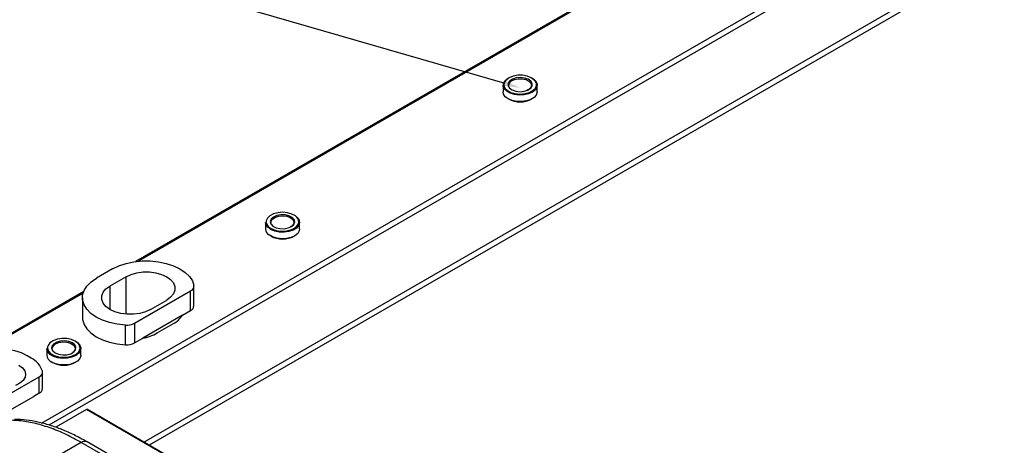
# Model space of a CAD drawing. Header units: millimetres. Extents: x 16386 to 23226, y -7201 to -2390.
# Tile 73 of 94: x 20714 to 20972, y -4415 to -4303. Entities that reach past the tile are written whole.
import ezdxf
from ezdxf import colors
from ezdxf.entities.mleader import LeaderData, LeaderLine
from ezdxf.math import Vec2, Vec3

# ---------------------------------------------------------------- set-up
doc = ezdxf.new("R2010")
doc.units = ezdxf.units.MM
doc.layers.get('0').update_dxf_attribs({"linetype": 'CONTINUOUS'})
doc.layers.add('7标注层', color=4, linetype='CONTINUOUS')
doc.styles.add('标准', font='仿宋GB2312_0.shx', dxfattribs={"width": 0.667})

msp = doc.modelspace()

# ---------------------------------------------------------------- linework, layer by layer
at = {"color": 8, "linetype": 'Continuous', "lineweight": 25}
for p, q in [((20720.09, -4409.01), (21285.5, -4082.6)), ((21272.07, -4091.99), (20721.99, -4409.55)), ((20746.83, -4413.98), (21235.3, -4132)), ((21236.21, -4133.11), (20748.25, -4414.8)), ((20943.1, -4252.51), (20745.43, -4366.62)), ((20742.23, -4380.47), (20742.23, -4370.67)), ((20730.97, -4374.97), (20704.84, -4390.05)), ((20737.99, -4373.12), (20737.99, -4379.25))]:
    msp.add_line(p, q, dxfattribs=at)
at = {"color": 7, "linetype": 'Continuous', "lineweight": 25}
for p, q in [((20943.66, -4251.85), (20744.7, -4366.71)), ((20840.92, -4320.51), (20840.92, -4322.22)), ((20849.87, -4322.22), (20849.87, -4320.51)), ((20778.7, -4356.43), (20778.7, -4358.14)), ((20786.11, -4356.71), (20786.05, -4356.82)), ((20787.65, -4358.14), (20787.65, -4356.43)), ((20738.69, -4368.63), (20734.45, -4371.08)), ((20742.23, -4370.67), (20737.99, -4373.12)), ((20731.12, -4374.55), (20703.7, -4390.37)), ((20744.45, -4382.86), (20759.11, -4374.4)), ((20759.11, -4379.55), (20759.11, -4374.4)), ((20759.98, -4378.32), (20759.98, -4373.18)), ((20730.79, -4376.18), (20730.79, -4381.33)), ((20748.59, -4379.25), (20752.84, -4376.8)), ((20756.98, -4380.77), (20759.11, -4379.55)), ((20756.98, -4380.77), (20746.57, -4386.78)), ((20742.02, -4388.51), (20742.02, -4383.36)), ((20744.45, -4382.86), (20744.45, -4388.01)), ((20750.36, -4385.41), (20754.6, -4382.96)), ((20744.45, -4388.01), (20746.57, -4386.78)), ((20721.42, -4389.49), (20721.42, -4391.21)), ((20728.87, -4389.59), (20728.83, -4389.72)), ((20730.37, -4391.21), (20730.37, -4389.49)), ((20717.34, -4391.98), (20716.28, -4391.37)), ((20720.34, -4399.98), (20720.34, -4395.66)), ((20710.98, -4401.78), (20719.46, -4396.88)), ((20719.46, -4401.21), (20719.46, -4396.88)), ((20712.41, -4405.28), (20718.03, -4402.04)), ((20719.46, -4401.21), (20718.03, -4402.04)), ((20731.84, -4405.49), (20723.82, -4410.12)), ((20762.35, -4423.11), (20731.84, -4405.49)), ((20762.35, -4422.94), (20732.09, -4405.47)), ((20730.48, -4414.09), (20718.82, -4420.82)), ((20958.76, -4545.87), (20730.48, -4414.09)), ((20960.26, -4545.72), (20731.98, -4413.94))]:
    msp.add_line(p, q, dxfattribs=at)
at = {"color": 7, "linetype": 'Continuous', "lineweight": 25, "flags": 128}
for points in [[(20849.11, -4319.12), (20848.32, -4318.54), (20847.27, -4318.12), (20846.05, -4317.9), (20844.78, -4317.9), (20843.56, -4318.11), (20842.5, -4318.53), (20841.7, -4319.1), (20841.23, -4319.78), (20841.13, -4320.52), (20841.41, -4321.23), (20842.04, -4321.87), (20842.97, -4322.38), (20844.12, -4322.7), (20845.38, -4322.81), (20846.64, -4322.7), (20847.79, -4322.39), (20848.73, -4321.89), (20849.37, -4321.25), (20849.66, -4320.54), (20849.65, -4320.08)], [(20847.62, -4322.75), (20846.43, -4323.02), (20845.16, -4323.09), (20843.91, -4322.94), (20842.78, -4322.6), (20841.87, -4322.09), (20841.24, -4321.45), (20840.94, -4320.74), (20841.01, -4320.01), (20841.43, -4319.31), (20842.17, -4318.71), (20842.3, -4318.64)], [(20848.18, -4319.43), (20847.47, -4318.93), (20846.51, -4318.61), (20845.41, -4318.5), (20844.32, -4318.6), (20843.35, -4318.92), (20842.63, -4319.41), (20842.25, -4320.01), (20842.24, -4320.65), (20842.62, -4321.26), (20843.33, -4321.75), (20844.29, -4322.08), (20845.38, -4322.19), (20846.48, -4322.08), (20847.44, -4321.76), (20848.16, -4321.27), (20848.55, -4320.67), (20848.55, -4320.03), (20848.18, -4319.43)], [(20842.4, -4320.51), (20842.4, -4320.5), (20842.58, -4319.91), (20843.11, -4319.39), (20843.91, -4319), (20844.89, -4318.8), (20845.93, -4318.8), (20846.91, -4319.01), (20847.7, -4319.4), (20848.22, -4319.92), (20848.4, -4320.51), (20848.22, -4321.1)], [(20848.49, -4318.64), (20848.93, -4318.92), (20849.56, -4319.56), (20849.85, -4320.27), (20849.79, -4321.01), (20849.37, -4321.7), (20848.62, -4322.3), (20847.62, -4322.75)], [(20841.51, -4323.5), (20841.04, -4322.82), (20840.92, -4322.22)], [(20849.87, -4322.22), (20849.87, -4322.36), (20849.62, -4323.08), (20849.03, -4323.73), (20848.15, -4324.26), (20847.04, -4324.62), (20845.8, -4324.79), (20844.53, -4324.75), (20843.33, -4324.51), (20842.29, -4324.08), (20841.51, -4323.5)], [(20785.93, -4358.46), (20784.83, -4358.83), (20783.59, -4359), (20782.32, -4358.96), (20781.12, -4358.72), (20780.08, -4358.29), (20779.29, -4357.72), (20778.82, -4357.03), (20778.7, -4356.43)], [(20778.9, -4356.29), (20779, -4356.79), (20779.45, -4357.48), (20780.24, -4358.06), (20781.29, -4358.48), (20782.5, -4358.7), (20783.77, -4358.71), (20784.99, -4358.5), (20786.05, -4358.09), (20786.86, -4357.52), (20787.33, -4356.83), (20787.44, -4356.38)], [(20785.69, -4355.12), (20784.86, -4354.7), (20783.83, -4354.46), (20782.72, -4354.44), (20781.66, -4354.63), (20780.79, -4355.03), (20780.2, -4355.58), (20779.97, -4356.2), (20780.13, -4356.84), (20780.65, -4357.4), (20781.48, -4357.83), (20782.51, -4358.07), (20783.62, -4358.09), (20784.68, -4357.89), (20785.55, -4357.5), (20786.14, -4356.95), (20786.37, -4356.33), (20786.21, -4355.69), (20785.69, -4355.12)], [(20780.17, -4356.43), (20780.24, -4356.07), (20780.62, -4355.51), (20781.32, -4355.06), (20782.24, -4354.78), (20783.27, -4354.7), (20784.29, -4354.82), (20785.18, -4355.14), (20785.82, -4355.61), (20786.14, -4356.18), (20786.12, -4356.75)], [(20786.69, -4354.83), (20787.05, -4355.14), (20787.52, -4355.82), (20787.64, -4356.55), (20787.4, -4357.28), (20786.81, -4357.93), (20785.93, -4358.46)], [(20787.65, -4358.14), (20787.56, -4358.63), (20787.15, -4359.33), (20786.41, -4359.93), (20785.4, -4360.38), (20784.22, -4360.65), (20782.95, -4360.72), (20781.7, -4360.58), (20780.57, -4360.24), (20779.65, -4359.74)], [(20738.69, -4368.63), (20740.35, -4367.83), (20742.23, -4367.2), (20744.26, -4366.77), (20746.39, -4366.55), (20748.55, -4366.54), (20750.69, -4366.75), (20752.73, -4367.17), (20754.61, -4367.79), (20756.28, -4368.58), (20757.69, -4369.53), (20758.8, -4370.6), (20759.56, -4371.77), (20759.97, -4373)], [(20742.23, -4370.67), (20743.54, -4370.07), (20745.06, -4369.65), (20746.69, -4369.43), (20748.37, -4369.43), (20750.01, -4369.65), (20751.52, -4370.07), (20752.84, -4370.67), (20753.88, -4371.43), (20754.61, -4372.3), (20754.99, -4373.25), (20754.99, -4374.22), (20754.61, -4375.16), (20753.88, -4376.04), (20752.84, -4376.8)], [(20742.02, -4383.36), (20739.89, -4383.13), (20737.87, -4382.69), (20736.01, -4382.05), (20734.36, -4381.24), (20732.99, -4380.27), (20731.92, -4379.18), (20731.2, -4378), (20730.83, -4376.77), (20730.84, -4375.52), (20731.23, -4374.29), (20731.97, -4373.12), (20733.06, -4372.04), (20734.45, -4371.08)], [(20748.59, -4379.25), (20747.28, -4379.85), (20745.77, -4380.27), (20744.13, -4380.49), (20742.45, -4380.49), (20740.81, -4380.27), (20739.3, -4379.85), (20737.99, -4379.25), (20736.94, -4378.49), (20736.21, -4377.61), (20735.84, -4376.67), (20735.84, -4375.7), (20736.21, -4374.75), (20736.94, -4373.88), (20737.99, -4373.12)], [(20730.79, -4381.33), (20730.83, -4381.92), (20731.2, -4383.15), (20731.92, -4384.33), (20732.99, -4385.41), (20734.36, -4386.38), (20736.01, -4387.19), (20737.87, -4387.83), (20739.89, -4388.27), (20742.02, -4388.51)], [(20728.16, -4388.02), (20727.25, -4387.65), (20726.18, -4387.49), (20725.07, -4387.54), (20724.06, -4387.82), (20723.27, -4388.27), (20722.81, -4388.85), (20722.71, -4389.49), (20723, -4390.11), (20723.63, -4390.64), (20724.54, -4391), (20725.62, -4391.17), (20726.72, -4391.11), (20727.73, -4390.84), (20728.52, -4390.39), (20728.99, -4389.81), (20729.08, -4389.17), (20728.8, -4388.55), (20728.16, -4388.02)], [(20722.9, -4389.49), (20722.91, -4389.34), (20723.18, -4388.76), (20723.77, -4388.27), (20724.63, -4387.92), (20725.63, -4387.77), (20726.67, -4387.82), (20727.62, -4388.07), (20728.35, -4388.5), (20728.79, -4389.04), (20728.89, -4389.61)], [(20729.06, -4387.66), (20729.48, -4387.94), (20730.09, -4388.59), (20730.36, -4389.31), (20730.27, -4390.04), (20729.82, -4390.73), (20729.06, -4391.32)], [(20716.28, -4391.37), (20714.79, -4390.65), (20713.1, -4390.11), (20711.26, -4389.76), (20709.34, -4389.6), (20707.4, -4389.65), (20705.52, -4389.91), (20703.75, -4390.36), (20702.15, -4390.99), (20700.78, -4391.78), (20699.68, -4392.71), (20698.9, -4393.73), (20698.46, -4394.82), (20698.37, -4395.94), (20698.63, -4397.04), (20699.25, -4398.1), (20700.19, -4399.08), (20701.43, -4399.94)], [(20729.06, -4391.32), (20728.04, -4391.76), (20726.85, -4392.02), (20725.58, -4392.07), (20724.33, -4391.91), (20723.21, -4391.56), (20722.31, -4391.04), (20721.7, -4390.39), (20721.43, -4389.68), (20721.42, -4389.49)], [(20721.65, -4389.07), (20721.62, -4389.42), (20721.86, -4390.14), (20722.46, -4390.79), (20723.36, -4391.31), (20724.48, -4391.66), (20725.74, -4391.79), (20727, -4391.71), (20728.17, -4391.42), (20729.14, -4390.94), (20729.81, -4390.32), (20730.14, -4389.61), (20730.17, -4389.33)], [(20730.37, -4391.21), (20730.36, -4391.39), (20730.09, -4392.11), (20729.48, -4392.76), (20728.58, -4393.27), (20727.46, -4393.63), (20726.22, -4393.78), (20724.94, -4393.73), (20723.75, -4393.47), (20722.73, -4393.03)], [(20714.16, -4393.82), (20715.08, -4394.5), (20715.68, -4395.3), (20715.91, -4396.16), (20715.77, -4397.02), (20715.26, -4397.84), (20714.42, -4398.56), (20713.29, -4399.13)]]:
    msp.add_lwpolyline(points, dxfattribs=at)
at = {"color": 8, "linetype": 'Continuous', "lineweight": 25, "flags": 128}
for points in [[(20849.65, -4320.08), (20849.57, -4319.8), (20849.11, -4319.12)], [(20786.54, -4354.74), (20785.61, -4354.24), (20784.47, -4353.91), (20783.21, -4353.8), (20781.95, -4353.9), (20780.79, -4354.21), (20779.85, -4354.71), (20779.21, -4355.34), (20778.91, -4356.06), (20778.9, -4356.29)], [(20728.92, -4387.58), (20727.89, -4387.15), (20726.69, -4386.9), (20725.42, -4386.88), (20724.19, -4387.07), (20723.11, -4387.46), (20722.28, -4388.02), (20721.77, -4388.69), (20721.65, -4389.07)]]:
    msp.add_lwpolyline(points, dxfattribs=at)
at = {"color": 7, "linetype": 'Continuous', "lineweight": 25}
for centre, radius, start, end in [((20845.4, -4318.5), 6.39, 241.0529, 298.947), ((20780.66, -4358.05), 1.97, 182.7343, 239.0337), ((20783.17, -4354.44), 6.37, 240.9583, 299.0417), ((20758.55, -4373.1), 1.42, 292.8951, 3.8175), ((20758.51, -4378.19), 1.48, 293.6692, 355.0104), ((20751.51, -4377.22), 6.52, 298.3087, 326.9832), ((20751.68, -4377.41), 6.28, 297.7389, 327.5531), ((20742.37, -4378.92), 4.46, 265.4687, 297.7427), ((20744.25, -4374.44), 12.56, 280.6629, 299.121), ((20744.14, -4374.14), 12.87, 280.8876, 298.8963), ((20742.37, -4384.07), 4.46, 265.4687, 297.7427), ((20714.75, -4397.23), 5.85, 18.0889, 63.7036), ((20723.62, -4391.01), 2.21, 185.116, 246.2038), ((20725.9, -4387.48), 6.39, 241.0461, 298.9538), ((20718.93, -4395.6), 1.39, 292.3207, 7.6744), ((20718.81, -4399.81), 1.54, 295.1224, 353.558), ((20731.98, -4405.7), 0.252, 65.6962, 125.617)]:
    msp.add_arc(centre, radius, start, end, dxfattribs=at)
at = {"color": 8, "linetype": 'Continuous', "lineweight": 25}
for centre, radius, start, end in [((20785.61, -4356.33), 1.84, 358.4388, 59.5699), ((20728.08, -4389.51), 2.1, 4.9027, 66.4876), ((20731.36, -4415.31), 1.51, 65.694, 125.6171)]:
    msp.add_arc(centre, radius, start, end, dxfattribs=at)
at = {"color": 7, "linetype": 'Continuous', "lineweight": 25}
for points, knots in [([(20848.22, -4321.03), (20848.13, -4321.15), (20847.91, -4321.44), (20847.49, -4321.73), (20847.15, -4321.83), (20847.11, -4321.84)], [0, 0, 0, 0, 0.4068, 0.919193, 1, 1, 1, 1]), ([(20786.05, -4356.82), (20786.01, -4356.91), (20785.89, -4357.17), (20785.58, -4357.46), (20785.27, -4357.59), (20785.23, -4357.6)], [0, 0, 0, 0, 0.333192, 0.911788, 1, 1, 1, 1]), ([(20728.83, -4389.72), (20728.8, -4389.82), (20728.74, -4390.09), (20728.49, -4390.39), (20728.22, -4390.52), (20728.21, -4390.53)], [0, 0, 0, 0, 0.35824, 0.964113, 1, 1, 1, 1]), ([(20730.48, -4414.09), (20729.16, -4413.37), (20726.52, -4411.92), (20722.55, -4410.29), (20718.6, -4409.09), (20715.07, -4408.43), (20712.93, -4408.33), (20712.04, -4408.29)], [0, 0, 0, 0, 0.2075182, 0.4150329, 0.6302, 0.8453557, 1, 1, 1, 1]), ([(20731.98, -4413.97), (20731.39, -4413.62), (20729.73, -4412.65), (20727.01, -4411.36), (20723.83, -4410.07), (20720.69, -4409.09), (20717.61, -4408.42), (20715.04, -4408.07), (20713.54, -4408.06), (20713.02, -4408.06)], [0, 0, 0, 0, 0.0930069, 0.2581791, 0.4233198, 0.5878902, 0.751348, 0.9131228, 1, 1, 1, 1])]:
    msp.add_open_spline(points, degree=3, knots=knots, dxfattribs=at)

# ---------------------------------------------------------------- leaders
at = {"layer": '7标注层', "ltscale": 5}
ml = msp.add_multileader_mtext('Standard', dxfattribs=at)
ml.set_content('12', color=256, style='标准')
ml.set_leader_properties()
ml.build(insert=Vec2(0, 0))
ml.multileader.update_dxf_attribs({"text_right_attachment_type": 6, "dogleg_length": 0.36})
ctx = ml.context
ctx.base_point, ctx.char_height, ctx.plane_origin = Vec3(20569.92, -4219.54), 48, Vec3(20548.98, -3934.13)
ctx.right_attachment = 6
notes = []
notes.append((ctx, [(0, (1, 1, 0), (20610.1, -4253.14), (-1, 0), 0.36, [(0, [(20845.34, -4321.16)], 0, [])])]))
ctx.mtext.insert, ctx.mtext.flow_direction = Vec3(20571.92, -4195.54), 5
for ctx, leaders in notes:
    for number, flags, end, landing, length, lines in leaders:
        leader = LeaderData()
        leader.index, (leader.has_last_leader_line, leader.has_dogleg_vector, leader.attachment_direction) = number, flags
        leader.last_leader_point, leader.dogleg_vector, leader.dogleg_length = Vec3(end), Vec3(landing), length
        for number, points, colour, breaks in lines:
            line = LeaderLine()
            line.index, line.vertices, line.color, line.breaks = number, Vec3.list(points), colors.encode_raw_color(colour), breaks
            leader.lines.append(line)
        ctx.leaders.append(leader)

doc.saveas('drawing.dxf')
